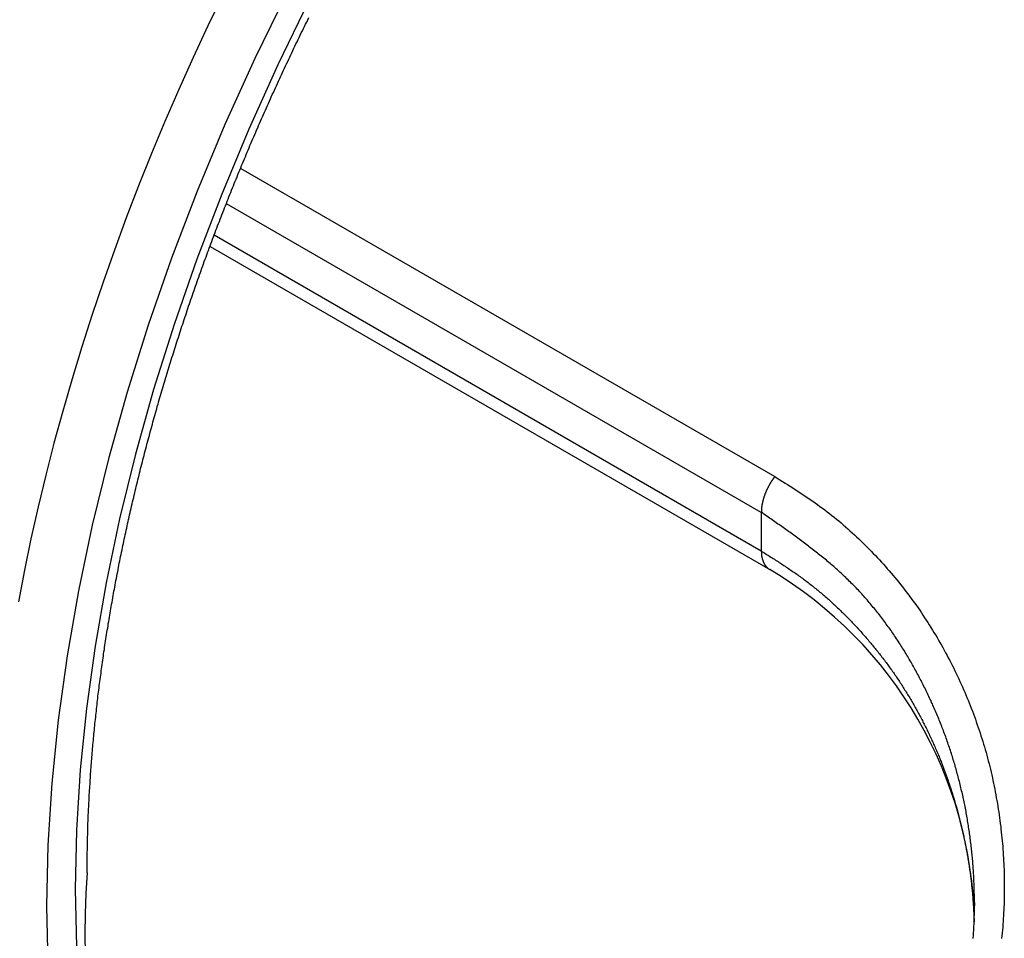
# Paper-space layout 'Layout1' of a CAD drawing. Extents: x -17 to 315, y -17 to 204.
# Tile 32 of 39: x 269 to 279, y 111 to 120. Entities that reach past the tile are written whole.
import ezdxf

# ---------------------------------------------------------------- set-up
doc = ezdxf.new("R2010")
doc.units = 0
doc.layers.add('DEFAULT', color=7, linetype='CONTINUOUS')
doc.layers.add('SPS-HS-SRX', color=7, linetype='CONTINUOUS')

# ---------------------------------------------------------------- blocks, each defined once
blk = doc.blocks.new('SE6')
at = {"layer": 'SPS-HS-SRX', "color": 7, "linetype": 'CONTINUOUS'}
for p, q in [((271.2996, 118.3455), (276.5831, 115.295)), ((276.4495, 114.9405), (271.1576, 117.9958)), ((276.4495, 114.558), (271.0371, 117.6829)), ((270.9964, 117.5711), (276.5324, 114.3749)), ((276.4495, 114.9405), (276.4495, 114.558))]:
    blk.add_line(p, q, dxfattribs=at)
for points in [[(271.124, 120.069, 0), (270.973, 119.756, 0), (270.827, 119.442, 0), (270.685, 119.126, 0), (270.548, 118.81, 0), (270.416, 118.492, 0), (270.288, 118.174, 0), (270.166, 117.856, 0), (270.048, 117.537, 0), (269.936, 117.218, 0), (269.828, 116.899, 0), (269.726, 116.58, 0), (269.629, 116.261, 0), (269.537, 115.943, 0), (269.45, 115.626, 0), (269.369, 115.31, 0), (269.294, 114.994, 0), (269.223, 114.68, 0), (269.158, 114.367, 0), (269.099, 114.056, 0)], [(271.754, 120.084, 0), (271.438, 119.434, 0), (271.142, 118.779, 0), (270.867, 118.119, 0), (270.614, 117.457, 0), (270.383, 116.793, 0), (270.175, 116.131, 0), (269.99, 115.471, 0), (269.829, 114.815, 0), (269.692, 114.164, 0), (269.58, 113.52, 0), (269.492, 112.885, 0), (269.429, 112.26, 0), (269.391, 111.647, 0), (269.378, 111.047, 0), (269.391, 110.461, 0)], [(271.973, 120.003, 0), (271.665, 119.371, 0), (271.377, 118.733, 0), (271.11, 118.091, 0), (270.864, 117.447, 0), (270.639, 116.801, 0), (270.436, 116.157, 0), (270.257, 115.515, 0), (270.1, 114.876, 0), (269.966, 114.243, 0), (269.857, 113.617, 0), (269.772, 112.999, 0), (269.71, 112.391, 0), (269.674, 111.794, 0), (269.661, 111.21, 0), (269.674, 110.64, 0)], [(276.583, 115.295, 0), (276.581, 115.293, 0), (276.579, 115.29, 0), (276.577, 115.288, 0), (276.576, 115.285, 0), (276.574, 115.283, 0), (276.572, 115.28, 0), (276.57, 115.277, 0), (276.568, 115.275, 0), (276.566, 115.272, 0), (276.565, 115.27, 0), (276.563, 115.267, 0), (276.561, 115.265, 0), (276.559, 115.262, 0), (276.557, 115.259, 0), (276.556, 115.257, 0), (276.554, 115.254, 0), (276.552, 115.251, 0), (276.55, 115.249, 0), (276.549, 115.246, 0), (276.547, 115.244, 0), (276.545, 115.241, 0), (276.544, 115.238, 0), (276.542, 115.235, 0), (276.54, 115.233, 0), (276.539, 115.23, 0), (276.537, 115.227, 0), (276.535, 115.225, 0), (276.534, 115.222, 0), (276.532, 115.219, 0), (276.531, 115.216, 0), (276.529, 115.214, 0), (276.528, 115.211, 0), (276.526, 115.208, 0), (276.525, 115.205, 0), (276.523, 115.203, 0), (276.522, 115.2, 0), (276.52, 115.197, 0), (276.519, 115.194, 0), (276.517, 115.191, 0), (276.516, 115.188, 0), (276.514, 115.186, 0), (276.513, 115.183, 0), (276.511, 115.18, 0), (276.51, 115.177, 0), (276.509, 115.174, 0), (276.507, 115.172, 0), (276.506, 115.169, 0), (276.505, 115.166, 0), (276.503, 115.163, 0), (276.502, 115.16, 0), (276.501, 115.157, 0), (276.499, 115.154, 0), (276.498, 115.151, 0), (276.497, 115.149, 0), (276.496, 115.146, 0), (276.494, 115.143, 0), (276.493, 115.14, 0), (276.492, 115.137, 0), (276.491, 115.134, 0), (276.49, 115.131, 0), (276.489, 115.128, 0), (276.487, 115.126, 0), (276.486, 115.123, 0), (276.485, 115.12, 0), (276.484, 115.117, 0), (276.483, 115.114, 0), (276.482, 115.111, 0), (276.481, 115.108, 0), (276.48, 115.105, 0), (276.479, 115.102, 0), (276.478, 115.1, 0), (276.477, 115.097, 0), (276.476, 115.094, 0), (276.475, 115.091, 0), (276.474, 115.088, 0), (276.473, 115.085, 0), (276.472, 115.082, 0), (276.471, 115.079, 0), (276.471, 115.076, 0), (276.47, 115.074, 0), (276.469, 115.071, 0), (276.468, 115.068, 0), (276.467, 115.065, 0), (276.467, 115.062, 0), (276.466, 115.059, 0), (276.465, 115.056, 0), (276.464, 115.053, 0), (276.464, 115.051, 0), (276.463, 115.048, 0), (276.462, 115.045, 0), (276.462, 115.042, 0), (276.461, 115.039, 0), (276.46, 115.036, 0), (276.46, 115.033, 0), (276.459, 115.031, 0), (276.459, 115.028, 0), (276.458, 115.025, 0), (276.458, 115.022, 0), (276.457, 115.019, 0), (276.456, 115.016, 0), (276.456, 115.014, 0), (276.456, 115.011, 0), (276.455, 115.008, 0), (276.455, 115.005, 0), (276.454, 115.002, 0), (276.454, 115, 0), (276.453, 114.997, 0), (276.453, 114.994, 0), (276.453, 114.991, 0), (276.452, 114.989, 0), (276.452, 114.986, 0), (276.452, 114.983, 0), (276.452, 114.98, 0), (276.451, 114.978, 0), (276.451, 114.975, 0), (276.451, 114.972, 0), (276.451, 114.97, 0), (276.45, 114.967, 0), (276.45, 114.964, 0), (276.45, 114.962, 0), (276.45, 114.959, 0), (276.45, 114.956, 0), (276.45, 114.954, 0), (276.45, 114.951, 0), (276.45, 114.948, 0), (276.45, 114.946, 0), (276.45, 114.943, 0), (276.45, 114.941, 0)], [(276.45, 114.558, 0), (276.45, 114.556, 0), (276.45, 114.554, 0), (276.45, 114.552, 0), (276.45, 114.55, 0), (276.45, 114.548, 0), (276.45, 114.546, 0), (276.45, 114.544, 0), (276.45, 114.542, 0), (276.45, 114.54, 0), (276.45, 114.538, 0), (276.45, 114.536, 0), (276.45, 114.534, 0), (276.45, 114.533, 0), (276.451, 114.531, 0), (276.451, 114.529, 0), (276.451, 114.527, 0), (276.451, 114.525, 0), (276.451, 114.523, 0), (276.451, 114.521, 0), (276.452, 114.519, 0), (276.452, 114.517, 0), (276.452, 114.516, 0), (276.452, 114.514, 0), (276.453, 114.512, 0), (276.453, 114.51, 0), (276.453, 114.508, 0), (276.453, 114.506, 0), (276.454, 114.505, 0), (276.454, 114.503, 0), (276.454, 114.501, 0), (276.455, 114.499, 0), (276.455, 114.498, 0), (276.455, 114.496, 0), (276.456, 114.494, 0), (276.456, 114.492, 0), (276.456, 114.491, 0), (276.457, 114.489, 0), (276.457, 114.487, 0), (276.458, 114.485, 0), (276.458, 114.484, 0), (276.458, 114.482, 0), (276.459, 114.48, 0), (276.459, 114.479, 0), (276.46, 114.477, 0), (276.46, 114.475, 0), (276.461, 114.474, 0), (276.461, 114.472, 0), (276.462, 114.47, 0), (276.462, 114.469, 0), (276.463, 114.467, 0), (276.463, 114.466, 0), (276.464, 114.464, 0), (276.464, 114.462, 0), (276.465, 114.461, 0), (276.465, 114.459, 0), (276.466, 114.458, 0), (276.467, 114.456, 0), (276.467, 114.455, 0), (276.468, 114.453, 0), (276.468, 114.452, 0), (276.469, 114.45, 0), (276.47, 114.449, 0), (276.47, 114.447, 0), (276.471, 114.446, 0), (276.472, 114.444, 0), (276.472, 114.443, 0), (276.473, 114.441, 0), (276.474, 114.44, 0), (276.474, 114.438, 0), (276.475, 114.437, 0), (276.476, 114.436, 0), (276.477, 114.434, 0), (276.477, 114.433, 0), (276.478, 114.432, 0), (276.479, 114.43, 0), (276.48, 114.429, 0), (276.48, 114.428, 0), (276.481, 114.426, 0), (276.482, 114.425, 0), (276.483, 114.424, 0), (276.484, 114.422, 0), (276.484, 114.421, 0), (276.485, 114.42, 0), (276.486, 114.418, 0), (276.487, 114.417, 0), (276.488, 114.416, 0), (276.489, 114.415, 0), (276.49, 114.414, 0), (276.49, 114.412, 0), (276.491, 114.411, 0), (276.492, 114.41, 0), (276.493, 114.409, 0), (276.494, 114.408, 0), (276.495, 114.407, 0), (276.496, 114.405, 0), (276.497, 114.404, 0), (276.498, 114.403, 0), (276.499, 114.402, 0), (276.5, 114.401, 0), (276.501, 114.4, 0), (276.502, 114.399, 0), (276.503, 114.398, 0), (276.504, 114.397, 0), (276.505, 114.396, 0), (276.506, 114.395, 0), (276.507, 114.394, 0), (276.508, 114.393, 0), (276.509, 114.392, 0), (276.51, 114.391, 0), (276.511, 114.39, 0), (276.512, 114.389, 0), (276.513, 114.388, 0), (276.515, 114.387, 0), (276.516, 114.386, 0), (276.517, 114.385, 0), (276.518, 114.385, 0), (276.519, 114.384, 0), (276.52, 114.383, 0), (276.521, 114.382, 0), (276.522, 114.381, 0), (276.524, 114.38, 0), (276.525, 114.38, 0), (276.526, 114.379, 0), (276.527, 114.378, 0), (276.528, 114.377, 0), (276.53, 114.377, 0), (276.531, 114.376, 0), (276.532, 114.375, 0)]]:
    blk.add_polyline3d(points, dxfattribs=at)
at = {"layer": 'SPS-HS-SRX', "color": 7}
for points in [[(269.778, 111.373, 0), (269.779, 111.395, 0), (269.779, 111.416, 0), (269.779, 111.437, 0), (269.779, 111.457, 0), (269.779, 111.478, 0), (269.779, 111.498, 0), (269.78, 111.518, 0), (269.78, 111.537, 0), (269.78, 111.557, 0), (269.78, 111.576, 0), (269.781, 111.596, 0), (269.781, 111.615, 0), (269.781, 111.634, 0), (269.782, 111.653, 0), (269.782, 111.672, 0), (269.782, 111.691, 0), (269.783, 111.71, 0), (269.783, 111.729, 0), (269.784, 111.749, 0), (269.784, 111.768, 0), (269.785, 111.787, 0), (269.785, 111.807, 0), (269.786, 111.826, 0), (269.787, 111.846, 0), (269.787, 111.866, 0), (269.788, 111.885, 0), (269.789, 111.905, 0), (269.79, 111.925, 0), (269.79, 111.945, 0), (269.791, 111.965, 0), (269.792, 111.985, 0), (269.793, 112.005, 0), (269.794, 112.025, 0), (269.795, 112.046, 0), (269.796, 112.066, 0), (269.797, 112.086, 0), (269.798, 112.107, 0), (269.799, 112.127, 0), (269.8, 112.147, 0), (269.802, 112.168, 0), (269.803, 112.188, 0), (269.804, 112.209, 0), (269.805, 112.229, 0), (269.807, 112.25, 0), (269.808, 112.271, 0), (269.809, 112.291, 0), (269.811, 112.312, 0), (269.812, 112.333, 0), (269.813, 112.353, 0), (269.815, 112.374, 0), (269.816, 112.395, 0), (269.818, 112.415, 0), (269.819, 112.436, 0), (269.821, 112.457, 0), (269.823, 112.477, 0), (269.824, 112.498, 0), (269.826, 112.519, 0), (269.828, 112.539, 0), (269.829, 112.56, 0), (269.831, 112.581, 0), (269.833, 112.601, 0), (269.835, 112.622, 0), (269.836, 112.643, 0), (269.838, 112.663, 0), (269.84, 112.684, 0), (269.842, 112.705, 0), (269.844, 112.725, 0), (269.846, 112.746, 0), (269.848, 112.767, 0), (269.85, 112.787, 0), (269.852, 112.808, 0), (269.854, 112.829, 0), (269.856, 112.849, 0), (269.858, 112.87, 0), (269.861, 112.891, 0), (269.863, 112.912, 0), (269.865, 112.932, 0), (269.867, 112.953, 0), (269.87, 112.974, 0), (269.872, 112.995, 0), (269.874, 113.015, 0), (269.877, 113.036, 0), (269.879, 113.057, 0), (269.881, 113.078, 0), (269.884, 113.099, 0), (269.886, 113.12, 0), (269.889, 113.14, 0), (269.891, 113.161, 0), (269.894, 113.182, 0), (269.897, 113.203, 0), (269.899, 113.224, 0), (269.902, 113.245, 0), (269.905, 113.266, 0), (269.907, 113.287, 0), (269.91, 113.308, 0), (269.913, 113.329, 0), (269.916, 113.35, 0), (269.919, 113.371, 0), (269.921, 113.392, 0), (269.924, 113.413, 0), (269.927, 113.434, 0), (269.93, 113.455, 0), (269.933, 113.477, 0), (269.936, 113.498, 0), (269.939, 113.519, 0), (269.942, 113.54, 0), (269.945, 113.561, 0), (269.949, 113.582, 0), (269.952, 113.604, 0), (269.955, 113.625, 0), (269.958, 113.646, 0), (269.961, 113.667, 0), (269.965, 113.688, 0), (269.968, 113.71, 0), (269.971, 113.731, 0), (269.975, 113.752, 0), (269.978, 113.774, 0), (269.982, 113.795, 0), (269.985, 113.816, 0), (269.988, 113.838, 0), (269.992, 113.859, 0), (269.995, 113.88, 0), (269.999, 113.902, 0), (270.003, 113.923, 0), (270.006, 113.944, 0), (270.01, 113.966, 0), (270.014, 113.987, 0), (270.017, 114.008, 0), (270.021, 114.03, 0), (270.025, 114.051, 0), (270.029, 114.073, 0), (270.032, 114.094, 0), (270.036, 114.116, 0), (270.04, 114.137, 0), (270.044, 114.159, 0), (270.048, 114.18, 0), (270.052, 114.201, 0), (270.056, 114.223, 0), (270.06, 114.244, 0), (270.064, 114.266, 0), (270.068, 114.287, 0), (270.072, 114.309, 0), (270.076, 114.331, 0), (270.081, 114.352, 0), (270.085, 114.374, 0), (270.089, 114.395, 0), (270.093, 114.417, 0), (270.097, 114.438, 0), (270.102, 114.46, 0), (270.106, 114.481, 0), (270.11, 114.503, 0), (270.115, 114.525, 0), (270.119, 114.546, 0), (270.124, 114.568, 0), (270.128, 114.589, 0), (270.133, 114.611, 0), (270.137, 114.633, 0), (270.142, 114.654, 0), (270.146, 114.676, 0), (270.151, 114.698, 0), (270.156, 114.719, 0), (270.16, 114.741, 0), (270.165, 114.763, 0), (270.17, 114.784, 0), (270.175, 114.806, 0), (270.179, 114.828, 0), (270.184, 114.85, 0), (270.189, 114.871, 0), (270.194, 114.893, 0), (270.199, 114.915, 0), (270.204, 114.937, 0), (270.209, 114.958, 0), (270.214, 114.98, 0), (270.219, 115.002, 0), (270.224, 115.024, 0), (270.229, 115.045, 0), (270.234, 115.067, 0), (270.239, 115.089, 0), (270.244, 115.111, 0), (270.249, 115.133, 0), (270.255, 115.154, 0), (270.26, 115.176, 0), (270.265, 115.198, 0), (270.27, 115.22, 0), (270.276, 115.242, 0), (270.281, 115.264, 0), (270.286, 115.285, 0), (270.292, 115.307, 0), (270.297, 115.329, 0), (270.303, 115.351, 0), (270.308, 115.373, 0), (270.314, 115.395, 0), (270.319, 115.417, 0), (270.325, 115.439, 0), (270.33, 115.461, 0), (270.336, 115.482, 0), (270.342, 115.504, 0), (270.347, 115.526, 0), (270.353, 115.548, 0), (270.359, 115.57, 0), (270.365, 115.592, 0), (270.37, 115.614, 0), (270.376, 115.636, 0), (270.382, 115.658, 0), (270.388, 115.68, 0), (270.394, 115.702, 0), (270.4, 115.724, 0), (270.406, 115.746, 0), (270.412, 115.768, 0), (270.418, 115.79, 0), (270.424, 115.812, 0), (270.43, 115.834, 0), (270.436, 115.856, 0), (270.442, 115.878, 0), (270.448, 115.9, 0), (270.455, 115.922, 0), (270.461, 115.944, 0), (270.467, 115.966, 0), (270.473, 115.988, 0), (270.48, 116.01, 0), (270.486, 116.032, 0), (270.492, 116.054, 0), (270.499, 116.076, 0), (270.505, 116.098, 0), (270.511, 116.12, 0), (270.518, 116.142, 0), (270.524, 116.164, 0), (270.531, 116.186, 0), (270.537, 116.208, 0), (270.544, 116.23, 0), (270.551, 116.252, 0), (270.557, 116.274, 0), (270.564, 116.296, 0), (270.571, 116.318, 0), (270.577, 116.34, 0), (270.584, 116.362, 0), (270.591, 116.384, 0), (270.598, 116.406, 0), (270.604, 116.428, 0), (270.611, 116.451, 0), (270.618, 116.473, 0), (270.625, 116.495, 0), (270.632, 116.517, 0), (270.639, 116.539, 0), (270.646, 116.561, 0), (270.653, 116.583, 0), (270.66, 116.605, 0), (270.667, 116.627, 0), (270.674, 116.649, 0), (270.681, 116.671, 0), (270.688, 116.694, 0), (270.695, 116.716, 0), (270.703, 116.738, 0), (270.71, 116.76, 0), (270.717, 116.782, 0), (270.724, 116.804, 0), (270.732, 116.826, 0), (270.739, 116.848, 0), (270.746, 116.87, 0), (270.754, 116.892, 0), (270.761, 116.915, 0), (270.768, 116.937, 0), (270.776, 116.959, 0), (270.783, 116.981, 0), (270.791, 117.003, 0), (270.798, 117.025, 0), (270.806, 117.047, 0), (270.814, 117.069, 0), (270.821, 117.091, 0), (270.829, 117.114, 0), (270.836, 117.136, 0), (270.844, 117.158, 0), (270.852, 117.18, 0), (270.86, 117.202, 0), (270.867, 117.224, 0), (270.875, 117.246, 0), (270.883, 117.268, 0), (270.891, 117.291, 0), (270.899, 117.313, 0), (270.907, 117.335, 0), (270.915, 117.357, 0), (270.923, 117.379, 0), (270.93, 117.401, 0), (270.938, 117.423, 0), (270.947, 117.445, 0), (270.955, 117.467, 0), (270.963, 117.49, 0), (270.971, 117.512, 0), (270.979, 117.534, 0), (270.987, 117.556, 0), (270.995, 117.578, 0), (271.003, 117.6, 0), (271.012, 117.622, 0), (271.02, 117.644, 0), (271.028, 117.666, 0), (271.037, 117.689, 0), (271.045, 117.711, 0), (271.053, 117.733, 0), (271.062, 117.755, 0), (271.07, 117.777, 0), (271.079, 117.799, 0), (271.087, 117.821, 0), (271.096, 117.843, 0), (271.104, 117.865, 0), (271.113, 117.887, 0), (271.121, 117.909, 0), (271.13, 117.932, 0), (271.138, 117.954, 0), (271.147, 117.976, 0), (271.156, 117.998, 0), (271.164, 118.02, 0), (271.173, 118.042, 0), (271.182, 118.064, 0), (271.191, 118.086, 0), (271.199, 118.108, 0), (271.208, 118.13, 0), (271.217, 118.152, 0), (271.226, 118.174, 0), (271.235, 118.196, 0), (271.244, 118.218, 0), (271.253, 118.24, 0), (271.262, 118.262, 0), (271.271, 118.285, 0), (271.28, 118.307, 0), (271.289, 118.329, 0), (271.298, 118.351, 0), (271.307, 118.373, 0), (271.316, 118.395, 0), (271.325, 118.417, 0), (271.335, 118.439, 0), (271.344, 118.461, 0), (271.353, 118.483, 0), (271.362, 118.505, 0), (271.371, 118.527, 0), (271.381, 118.549, 0), (271.39, 118.571, 0), (271.399, 118.593, 0), (271.409, 118.615, 0), (271.418, 118.637, 0), (271.428, 118.659, 0), (271.437, 118.681, 0), (271.447, 118.703, 0), (271.456, 118.725, 0), (271.466, 118.747, 0), (271.475, 118.769, 0), (271.485, 118.79, 0), (271.494, 118.812, 0), (271.504, 118.834, 0), (271.514, 118.856, 0), (271.523, 118.878, 0), (271.533, 118.9, 0), (271.543, 118.922, 0), (271.552, 118.944, 0), (271.562, 118.966, 0), (271.572, 118.988, 0), (271.582, 119.01, 0), (271.592, 119.032, 0), (271.601, 119.053, 0), (271.611, 119.075, 0), (271.621, 119.097, 0), (271.631, 119.119, 0), (271.641, 119.141, 0), (271.651, 119.163, 0), (271.661, 119.185, 0), (271.671, 119.207, 0), (271.681, 119.228, 0), (271.691, 119.25, 0), (271.701, 119.272, 0), (271.712, 119.294, 0), (271.722, 119.316, 0), (271.732, 119.338, 0), (271.742, 119.359, 0), (271.752, 119.381, 0), (271.763, 119.403, 0), (271.773, 119.425, 0), (271.783, 119.446, 0), (271.793, 119.468, 0), (271.804, 119.49, 0), (271.814, 119.512, 0), (271.825, 119.534, 0), (271.835, 119.555, 0), (271.845, 119.577, 0), (271.856, 119.599, 0), (271.866, 119.62, 0), (271.877, 119.642, 0), (271.887, 119.664, 0), (271.898, 119.686, 0), (271.908, 119.707, 0), (271.919, 119.729, 0), (271.93, 119.751, 0), (271.94, 119.772, 0), (271.951, 119.794, 0), (271.962, 119.816, 0), (271.972, 119.837, 0)], [(276.583, 115.295, 0), (276.608, 115.279, 0), (276.634, 115.263, 0), (276.659, 115.247, 0), (276.684, 115.231, 0), (276.709, 115.215, 0), (276.735, 115.199, 0), (276.76, 115.183, 0), (276.785, 115.167, 0), (276.81, 115.151, 0), (276.835, 115.134, 0), (276.859, 115.118, 0), (276.884, 115.101, 0), (276.909, 115.085, 0), (276.933, 115.068, 0), (276.958, 115.051, 0), (276.982, 115.034, 0), (277.006, 115.017, 0), (277.03, 115, 0), (277.054, 114.982, 0), (277.078, 114.964, 0), (277.101, 114.947, 0), (277.124, 114.929, 0), (277.148, 114.91, 0), (277.171, 114.892, 0), (277.194, 114.873, 0), (277.216, 114.855, 0), (277.239, 114.836, 0), (277.261, 114.817, 0), (277.283, 114.797, 0), (277.305, 114.778, 0), (277.327, 114.758, 0), (277.349, 114.739, 0), (277.371, 114.719, 0), (277.392, 114.699, 0), (277.413, 114.679, 0), (277.435, 114.658, 0), (277.455, 114.638, 0), (277.476, 114.617, 0), (277.497, 114.597, 0), (277.518, 114.576, 0), (277.538, 114.555, 0), (277.558, 114.534, 0), (277.578, 114.513, 0), (277.598, 114.491, 0), (277.618, 114.47, 0), (277.638, 114.448, 0), (277.658, 114.427, 0), (277.677, 114.405, 0), (277.696, 114.383, 0), (277.715, 114.361, 0), (277.734, 114.339, 0), (277.753, 114.317, 0), (277.772, 114.295, 0), (277.79, 114.272, 0), (277.809, 114.25, 0), (277.827, 114.227, 0), (277.845, 114.204, 0), (277.863, 114.181, 0), (277.88, 114.158, 0), (277.898, 114.135, 0), (277.915, 114.112, 0), (277.933, 114.089, 0), (277.95, 114.065, 0), (277.967, 114.042, 0), (277.984, 114.018, 0), (278, 113.994, 0), (278.017, 113.971, 0), (278.033, 113.947, 0), (278.049, 113.923, 0), (278.065, 113.898, 0), (278.081, 113.874, 0), (278.097, 113.85, 0), (278.112, 113.826, 0), (278.128, 113.801, 0), (278.143, 113.776, 0), (278.158, 113.752, 0), (278.173, 113.727, 0), (278.188, 113.702, 0), (278.202, 113.677, 0), (278.217, 113.652, 0), (278.231, 113.627, 0), (278.245, 113.602, 0), (278.259, 113.576, 0), (278.273, 113.551, 0), (278.287, 113.525, 0), (278.3, 113.5, 0), (278.314, 113.474, 0), (278.327, 113.449, 0), (278.34, 113.423, 0), (278.353, 113.397, 0), (278.365, 113.371, 0), (278.378, 113.345, 0), (278.39, 113.319, 0), (278.403, 113.293, 0), (278.415, 113.267, 0), (278.427, 113.24, 0), (278.439, 113.214, 0), (278.45, 113.188, 0), (278.462, 113.161, 0), (278.473, 113.135, 0), (278.484, 113.108, 0), (278.495, 113.081, 0), (278.506, 113.055, 0), (278.517, 113.028, 0), (278.527, 113.001, 0), (278.538, 112.974, 0), (278.548, 112.947, 0), (278.558, 112.92, 0), (278.568, 112.893, 0), (278.577, 112.866, 0), (278.587, 112.839, 0), (278.596, 112.811, 0), (278.605, 112.784, 0), (278.614, 112.757, 0), (278.623, 112.729, 0), (278.632, 112.702, 0), (278.64, 112.674, 0), (278.649, 112.647, 0), (278.657, 112.619, 0), (278.665, 112.592, 0), (278.673, 112.564, 0), (278.68, 112.536, 0), (278.688, 112.509, 0), (278.695, 112.481, 0), (278.703, 112.453, 0), (278.71, 112.425, 0), (278.716, 112.397, 0), (278.723, 112.369, 0), (278.729, 112.341, 0), (278.736, 112.313, 0), (278.742, 112.285, 0), (278.748, 112.257, 0), (278.754, 112.229, 0), (278.759, 112.201, 0), (278.765, 112.173, 0), (278.77, 112.144, 0), (278.775, 112.116, 0), (278.78, 112.088, 0), (278.785, 112.06, 0), (278.79, 112.031, 0), (278.794, 112.003, 0), (278.799, 111.975, 0), (278.803, 111.946, 0), (278.807, 111.918, 0), (278.811, 111.889, 0), (278.814, 111.861, 0), (278.818, 111.832, 0), (278.821, 111.804, 0), (278.824, 111.776, 0), (278.827, 111.747, 0), (278.83, 111.719, 0), (278.833, 111.69, 0), (278.835, 111.662, 0), (278.838, 111.633, 0), (278.84, 111.604, 0), (278.842, 111.576, 0), (278.844, 111.547, 0), (278.845, 111.519, 0), (278.847, 111.49, 0), (278.848, 111.462, 0), (278.85, 111.433, 0), (278.851, 111.405, 0), (278.852, 111.376, 0), (278.852, 111.347, 0), (278.853, 111.319, 0), (278.853, 111.29, 0), (278.854, 111.262, 0), (278.854, 111.233, 0), (278.854, 111.205, 0), (278.853, 111.176, 0), (278.853, 111.148, 0), (278.852, 111.119, 0), (278.852, 111.091, 0), (278.851, 111.062, 0), (278.85, 111.034, 0), (278.848, 111.005, 0), (278.847, 110.977, 0), (278.845, 110.948, 0), (278.844, 110.92, 0), (278.842, 110.891, 0), (278.84, 110.863, 0), (278.838, 110.835, 0), (278.835, 110.806, 0), (278.833, 110.778, 0), (278.83, 110.75, 0), (278.827, 110.721, 0)], [(278.558, 111.077, 0), (278.558, 111.093, 0), (278.558, 111.109, 0), (278.558, 111.125, 0), (278.558, 111.141, 0), (278.558, 111.157, 0), (278.557, 111.173, 0), (278.557, 111.189, 0), (278.557, 111.205, 0), (278.556, 111.221, 0), (278.556, 111.237, 0), (278.555, 111.253, 0), (278.555, 111.269, 0), (278.554, 111.285, 0), (278.553, 111.3, 0), (278.553, 111.316, 0), (278.552, 111.332, 0), (278.551, 111.348, 0), (278.55, 111.364, 0), (278.549, 111.38, 0), (278.548, 111.396, 0), (278.547, 111.412, 0), (278.546, 111.428, 0), (278.545, 111.444, 0), (278.544, 111.46, 0), (278.542, 111.475, 0), (278.541, 111.491, 0), (278.54, 111.507, 0), (278.538, 111.523, 0), (278.537, 111.539, 0), (278.535, 111.555, 0), (278.534, 111.571, 0), (278.532, 111.587, 0), (278.53, 111.602, 0), (278.529, 111.618, 0), (278.527, 111.634, 0), (278.525, 111.65, 0), (278.523, 111.666, 0), (278.521, 111.682, 0), (278.519, 111.697, 0), (278.517, 111.713, 0), (278.515, 111.729, 0), (278.513, 111.745, 0), (278.511, 111.761, 0), (278.509, 111.776, 0), (278.506, 111.792, 0), (278.504, 111.808, 0), (278.501, 111.824, 0), (278.499, 111.84, 0), (278.496, 111.855, 0), (278.494, 111.871, 0), (278.491, 111.887, 0), (278.489, 111.903, 0), (278.486, 111.918, 0), (278.483, 111.934, 0), (278.48, 111.95, 0), (278.478, 111.965, 0), (278.475, 111.981, 0), (278.472, 111.997, 0), (278.469, 112.012, 0), (278.466, 112.028, 0), (278.462, 112.044, 0), (278.459, 112.059, 0), (278.456, 112.075, 0), (278.453, 112.091, 0), (278.449, 112.106, 0), (278.446, 112.122, 0), (278.443, 112.137, 0), (278.439, 112.153, 0), (278.436, 112.169, 0), (278.432, 112.184, 0), (278.428, 112.2, 0), (278.425, 112.215, 0), (278.421, 112.231, 0), (278.417, 112.246, 0), (278.413, 112.262, 0), (278.409, 112.277, 0), (278.405, 112.293, 0), (278.401, 112.308, 0), (278.397, 112.324, 0), (278.393, 112.339, 0), (278.389, 112.354, 0), (278.385, 112.37, 0), (278.381, 112.385, 0), (278.376, 112.401, 0), (278.372, 112.416, 0), (278.368, 112.431, 0), (278.363, 112.447, 0), (278.359, 112.462, 0), (278.354, 112.477, 0), (278.349, 112.492, 0), (278.345, 112.508, 0), (278.34, 112.523, 0), (278.335, 112.538, 0), (278.33, 112.553, 0), (278.326, 112.569, 0), (278.321, 112.584, 0), (278.316, 112.599, 0), (278.311, 112.614, 0), (278.305, 112.629, 0), (278.3, 112.644, 0), (278.295, 112.66, 0), (278.29, 112.675, 0), (278.285, 112.69, 0), (278.279, 112.705, 0), (278.274, 112.72, 0), (278.268, 112.735, 0), (278.263, 112.75, 0), (278.257, 112.765, 0), (278.252, 112.78, 0), (278.246, 112.795, 0), (278.24, 112.809, 0), (278.235, 112.824, 0), (278.229, 112.839, 0), (278.223, 112.854, 0), (278.217, 112.869, 0), (278.211, 112.884, 0), (278.205, 112.898, 0), (278.199, 112.913, 0), (278.193, 112.928, 0), (278.187, 112.943, 0), (278.18, 112.957, 0), (278.174, 112.972, 0), (278.168, 112.987, 0), (278.161, 113.001, 0), (278.155, 113.016, 0), (278.148, 113.031, 0), (278.142, 113.045, 0), (278.135, 113.06, 0), (278.129, 113.074, 0), (278.122, 113.089, 0), (278.115, 113.103, 0), (278.108, 113.118, 0), (278.102, 113.132, 0), (278.095, 113.146, 0), (278.088, 113.161, 0), (278.081, 113.175, 0), (278.074, 113.19, 0), (278.067, 113.204, 0), (278.059, 113.218, 0), (278.052, 113.233, 0), (278.045, 113.247, 0), (278.038, 113.261, 0), (278.03, 113.275, 0), (278.023, 113.29, 0), (278.016, 113.304, 0), (278.008, 113.318, 0), (278.001, 113.332, 0), (277.993, 113.346, 0), (277.985, 113.36, 0), (277.978, 113.374, 0), (277.97, 113.388, 0), (277.962, 113.402, 0), (277.954, 113.416, 0), (277.946, 113.43, 0), (277.938, 113.444, 0), (277.931, 113.458, 0), (277.922, 113.472, 0), (277.914, 113.486, 0), (277.906, 113.5, 0), (277.898, 113.514, 0), (277.89, 113.527, 0), (277.882, 113.541, 0), (277.873, 113.555, 0), (277.865, 113.569, 0), (277.856, 113.582, 0), (277.848, 113.596, 0), (277.839, 113.609, 0), (277.831, 113.623, 0), (277.822, 113.637, 0), (277.813, 113.65, 0), (277.805, 113.664, 0), (277.796, 113.677, 0), (277.787, 113.69, 0), (277.778, 113.704, 0), (277.769, 113.717, 0), (277.76, 113.73, 0), (277.751, 113.744, 0), (277.742, 113.757, 0), (277.733, 113.77, 0), (277.724, 113.783, 0), (277.714, 113.796, 0), (277.705, 113.809, 0), (277.696, 113.822, 0), (277.686, 113.835, 0), (277.677, 113.848, 0), (277.667, 113.861, 0), (277.657, 113.874, 0), (277.648, 113.887, 0), (277.638, 113.9, 0), (277.628, 113.912, 0), (277.618, 113.925, 0), (277.609, 113.938, 0), (277.599, 113.95, 0), (277.589, 113.963, 0), (277.579, 113.975, 0), (277.569, 113.988, 0), (277.558, 114, 0), (277.548, 114.013, 0), (277.538, 114.025, 0), (277.528, 114.037, 0), (277.517, 114.049, 0), (277.507, 114.062, 0), (277.496, 114.074, 0), (277.486, 114.086, 0), (277.475, 114.098, 0), (277.464, 114.11, 0), (277.454, 114.122, 0), (277.443, 114.134, 0), (277.432, 114.146, 0), (277.421, 114.157, 0), (277.41, 114.169, 0), (277.399, 114.181, 0), (277.388, 114.192, 0), (277.377, 114.204, 0), (277.366, 114.215, 0), (277.354, 114.227, 0), (277.343, 114.238, 0), (277.332, 114.25, 0), (277.32, 114.261, 0), (277.309, 114.272, 0), (277.297, 114.283, 0), (277.286, 114.295, 0), (277.274, 114.306, 0), (277.262, 114.317, 0), (277.25, 114.328, 0), (277.239, 114.339, 0), (277.227, 114.349, 0), (277.215, 114.36, 0), (277.203, 114.371, 0), (277.191, 114.382, 0), (277.179, 114.392, 0), (277.167, 114.403, 0), (277.154, 114.414, 0), (277.142, 114.424, 0), (277.13, 114.435, 0), (277.118, 114.445, 0), (277.105, 114.455, 0), (277.093, 114.466, 0), (277.08, 114.476, 0), (277.068, 114.486, 0), (277.055, 114.497, 0), (277.043, 114.507, 0), (277.03, 114.517, 0), (277.017, 114.527, 0), (277.005, 114.537, 0), (276.992, 114.547, 0), (276.979, 114.557, 0), (276.966, 114.567, 0), (276.954, 114.577, 0), (276.941, 114.587, 0), (276.928, 114.597, 0), (276.915, 114.607, 0), (276.902, 114.617, 0), (276.889, 114.627, 0), (276.876, 114.637, 0), (276.863, 114.646, 0), (276.85, 114.656, 0), (276.837, 114.666, 0), (276.824, 114.676, 0), (276.811, 114.685, 0), (276.797, 114.695, 0), (276.784, 114.704, 0), (276.771, 114.714, 0), (276.758, 114.724, 0), (276.744, 114.733, 0), (276.731, 114.743, 0), (276.718, 114.752, 0), (276.705, 114.762, 0), (276.691, 114.771, 0), (276.678, 114.781, 0), (276.665, 114.79, 0), (276.651, 114.8, 0), (276.638, 114.809, 0), (276.624, 114.819, 0), (276.611, 114.828, 0), (276.598, 114.837, 0), (276.584, 114.847, 0), (276.571, 114.856, 0), (276.557, 114.866, 0), (276.544, 114.875, 0), (276.53, 114.884, 0), (276.517, 114.894, 0), (276.503, 114.903, 0), (276.49, 114.912, 0), (276.476, 114.922, 0), (276.463, 114.931, 0), (276.45, 114.941, 0)], [(276.45, 114.558, 0), (276.461, 114.551, 0), (276.473, 114.543, 0), (276.485, 114.536, 0), (276.497, 114.528, 0), (276.509, 114.521, 0), (276.52, 114.513, 0), (276.532, 114.506, 0), (276.544, 114.498, 0), (276.556, 114.491, 0), (276.568, 114.483, 0), (276.579, 114.476, 0), (276.591, 114.468, 0), (276.603, 114.46, 0), (276.615, 114.453, 0), (276.626, 114.445, 0), (276.638, 114.438, 0), (276.65, 114.43, 0), (276.661, 114.422, 0), (276.673, 114.415, 0), (276.685, 114.407, 0), (276.696, 114.399, 0), (276.708, 114.391, 0), (276.719, 114.384, 0), (276.731, 114.376, 0), (276.743, 114.368, 0), (276.754, 114.36, 0), (276.766, 114.352, 0), (276.777, 114.344, 0), (276.788, 114.337, 0), (276.8, 114.329, 0), (276.811, 114.321, 0), (276.822, 114.312, 0), (276.834, 114.304, 0), (276.845, 114.296, 0), (276.856, 114.288, 0), (276.867, 114.28, 0), (276.878, 114.272, 0), (276.89, 114.263, 0), (276.901, 114.255, 0), (276.912, 114.247, 0), (276.923, 114.238, 0), (276.934, 114.23, 0), (276.945, 114.221, 0), (276.955, 114.213, 0), (276.966, 114.204, 0), (276.977, 114.195, 0), (276.988, 114.187, 0), (276.998, 114.178, 0), (277.009, 114.169, 0), (277.02, 114.161, 0), (277.03, 114.152, 0), (277.041, 114.143, 0), (277.051, 114.134, 0), (277.062, 114.125, 0), (277.072, 114.116, 0), (277.083, 114.107, 0), (277.093, 114.098, 0), (277.104, 114.089, 0), (277.114, 114.08, 0), (277.124, 114.07, 0), (277.134, 114.061, 0), (277.144, 114.052, 0), (277.155, 114.043, 0), (277.165, 114.033, 0), (277.175, 114.024, 0), (277.185, 114.014, 0), (277.195, 114.005, 0), (277.205, 113.996, 0), (277.215, 113.986, 0), (277.225, 113.977, 0), (277.235, 113.967, 0), (277.244, 113.957, 0), (277.254, 113.948, 0), (277.264, 113.938, 0), (277.274, 113.928, 0), (277.283, 113.919, 0), (277.293, 113.909, 0), (277.303, 113.899, 0), (277.312, 113.889, 0), (277.322, 113.88, 0), (277.331, 113.87, 0), (277.341, 113.86, 0), (277.35, 113.85, 0), (277.36, 113.84, 0), (277.369, 113.83, 0), (277.378, 113.82, 0), (277.388, 113.81, 0), (277.397, 113.8, 0), (277.406, 113.79, 0), (277.416, 113.78, 0), (277.425, 113.77, 0), (277.434, 113.76, 0), (277.443, 113.749, 0), (277.452, 113.739, 0), (277.461, 113.729, 0), (277.47, 113.719, 0), (277.479, 113.709, 0), (277.488, 113.698, 0), (277.497, 113.688, 0), (277.506, 113.678, 0), (277.515, 113.667, 0), (277.524, 113.657, 0), (277.532, 113.646, 0), (277.541, 113.636, 0), (277.55, 113.625, 0), (277.558, 113.615, 0), (277.567, 113.604, 0), (277.576, 113.594, 0), (277.584, 113.583, 0), (277.593, 113.573, 0), (277.601, 113.562, 0), (277.61, 113.551, 0), (277.618, 113.541, 0), (277.627, 113.53, 0), (277.635, 113.519, 0), (277.643, 113.508, 0), (277.651, 113.498, 0), (277.66, 113.487, 0), (277.668, 113.476, 0), (277.676, 113.465, 0), (277.684, 113.454, 0), (277.692, 113.443, 0), (277.7, 113.432, 0), (277.708, 113.421, 0), (277.716, 113.41, 0), (277.724, 113.399, 0), (277.732, 113.388, 0), (277.74, 113.377, 0), (277.748, 113.366, 0), (277.756, 113.355, 0), (277.763, 113.344, 0), (277.771, 113.333, 0), (277.779, 113.321, 0), (277.786, 113.31, 0), (277.794, 113.299, 0), (277.802, 113.288, 0), (277.809, 113.276, 0), (277.817, 113.265, 0), (277.824, 113.254, 0), (277.832, 113.242, 0), (277.839, 113.231, 0), (277.846, 113.22, 0), (277.854, 113.208, 0), (277.861, 113.197, 0), (277.868, 113.185, 0), (277.875, 113.174, 0), (277.882, 113.162, 0), (277.89, 113.151, 0), (277.897, 113.139, 0), (277.904, 113.127, 0), (277.911, 113.116, 0), (277.918, 113.104, 0), (277.925, 113.093, 0), (277.931, 113.081, 0), (277.938, 113.069, 0), (277.945, 113.058, 0), (277.952, 113.046, 0), (277.959, 113.034, 0), (277.965, 113.022, 0), (277.972, 113.01, 0), (277.979, 112.999, 0), (277.985, 112.987, 0), (277.992, 112.975, 0), (277.998, 112.963, 0), (278.005, 112.951, 0), (278.011, 112.939, 0), (278.018, 112.927, 0), (278.024, 112.915, 0), (278.03, 112.903, 0), (278.037, 112.891, 0), (278.043, 112.879, 0), (278.049, 112.867, 0), (278.055, 112.855, 0), (278.061, 112.843, 0), (278.068, 112.831, 0), (278.074, 112.819, 0), (278.08, 112.807, 0), (278.086, 112.795, 0), (278.092, 112.782, 0), (278.097, 112.77, 0), (278.103, 112.758, 0), (278.109, 112.746, 0), (278.115, 112.734, 0), (278.121, 112.721, 0), (278.126, 112.709, 0), (278.132, 112.697, 0), (278.138, 112.684, 0), (278.143, 112.672, 0), (278.149, 112.66, 0), (278.155, 112.647, 0), (278.16, 112.635, 0), (278.166, 112.623, 0), (278.171, 112.61, 0), (278.176, 112.598, 0), (278.182, 112.585, 0), (278.187, 112.573, 0), (278.192, 112.56, 0), (278.198, 112.548, 0), (278.203, 112.535, 0), (278.208, 112.523, 0), (278.213, 112.51, 0), (278.218, 112.498, 0), (278.223, 112.485, 0), (278.228, 112.473, 0), (278.233, 112.46, 0), (278.238, 112.447, 0), (278.243, 112.435, 0), (278.248, 112.422, 0), (278.253, 112.41, 0), (278.257, 112.397, 0), (278.262, 112.384, 0), (278.267, 112.372, 0), (278.272, 112.359, 0), (278.276, 112.346, 0), (278.281, 112.333, 0), (278.285, 112.321, 0), (278.29, 112.308, 0), (278.294, 112.295, 0), (278.299, 112.282, 0), (278.303, 112.27, 0), (278.308, 112.257, 0), (278.312, 112.244, 0), (278.316, 112.231, 0), (278.321, 112.218, 0), (278.325, 112.205, 0), (278.329, 112.193, 0), (278.333, 112.18, 0), (278.337, 112.167, 0), (278.341, 112.154, 0), (278.345, 112.141, 0), (278.349, 112.128, 0), (278.353, 112.115, 0), (278.357, 112.102, 0), (278.361, 112.089, 0), (278.365, 112.076, 0), (278.369, 112.063, 0), (278.372, 112.05, 0), (278.376, 112.037, 0), (278.38, 112.024, 0), (278.383, 112.011, 0), (278.387, 111.998, 0), (278.391, 111.985, 0), (278.394, 111.972, 0), (278.398, 111.959, 0), (278.401, 111.946, 0), (278.405, 111.933, 0), (278.408, 111.92, 0), (278.411, 111.907, 0), (278.415, 111.894, 0), (278.418, 111.88, 0), (278.421, 111.867, 0), (278.424, 111.854, 0), (278.428, 111.841, 0), (278.431, 111.828, 0), (278.434, 111.815, 0), (278.437, 111.802, 0), (278.44, 111.788, 0), (278.443, 111.775, 0), (278.446, 111.762, 0), (278.449, 111.749, 0), (278.452, 111.736, 0), (278.454, 111.722, 0), (278.457, 111.709, 0), (278.46, 111.696, 0), (278.463, 111.683, 0), (278.465, 111.669, 0), (278.468, 111.656, 0), (278.47, 111.643, 0), (278.473, 111.63, 0), (278.476, 111.616, 0), (278.478, 111.603, 0), (278.481, 111.59, 0), (278.483, 111.576, 0), (278.485, 111.563, 0), (278.488, 111.55, 0), (278.49, 111.537, 0), (278.492, 111.523, 0), (278.494, 111.51, 0), (278.497, 111.497, 0), (278.499, 111.483, 0), (278.501, 111.47, 0), (278.503, 111.457, 0), (278.505, 111.443, 0), (278.507, 111.43, 0), (278.509, 111.416, 0), (278.511, 111.403, 0), (278.513, 111.39, 0), (278.515, 111.376, 0), (278.516, 111.363, 0), (278.518, 111.35, 0), (278.52, 111.336, 0), (278.522, 111.323, 0), (278.523, 111.309, 0), (278.525, 111.296, 0), (278.526, 111.282, 0), (278.528, 111.269, 0), (278.529, 111.256, 0), (278.531, 111.242, 0), (278.532, 111.229, 0), (278.534, 111.215, 0), (278.535, 111.202, 0), (278.536, 111.188, 0), (278.538, 111.175, 0), (278.539, 111.162, 0), (278.54, 111.148, 0), (278.541, 111.135, 0), (278.542, 111.121, 0), (278.543, 111.108, 0), (278.544, 111.094, 0), (278.545, 111.081, 0), (278.546, 111.067, 0), (278.547, 111.054, 0), (278.548, 111.04, 0), (278.549, 111.027, 0), (278.55, 111.013, 0), (278.551, 111, 0), (278.551, 110.987, 0), (278.552, 110.973, 0), (278.553, 110.96, 0)], [(278.558, 111.078, 0), (278.558, 111.064, 0), (278.558, 111.05, 0), (278.557, 111.036, 0), (278.557, 111.022, 0), (278.556, 111.008, 0), (278.556, 110.994, 0), (278.555, 110.981, 0), (278.555, 110.967, 0), (278.555, 110.954, 0), (278.554, 110.94, 0), (278.554, 110.927, 0), (278.553, 110.913, 0), (278.553, 110.9, 0), (278.552, 110.887, 0), (278.552, 110.874, 0), (278.551, 110.861, 0), (278.55, 110.848, 0), (278.55, 110.835, 0), (278.549, 110.822, 0), (278.549, 110.81, 0), (278.548, 110.797, 0), (278.547, 110.784, 0), (278.546, 110.771, 0), (278.546, 110.759, 0), (278.545, 110.746, 0), (278.544, 110.733, 0), (278.543, 110.721, 0)]]:
    blk.add_polyline3d(points, dxfattribs=at)
at = {"layer": 'SPS-HS-SRX', "color": 7, "linetype": 'CONTINUOUS'}
for centre, radius, start, end in [((274.417, 110.8135), 4.1422, 1.0464, 59.29025), ((277.0911, 110.7931), 7.3356, 175.46323, 225.56905)]:
    blk.add_arc(centre, radius, start, end, dxfattribs=at)

psp = doc.layouts.get("Layout1")

# ---------------------------------------------------------------- block references
at = {"layer": 'DEFAULT'}
psp.add_blockref('SE6', (0, 0), dxfattribs=at)

doc.saveas('drawing.dxf')
